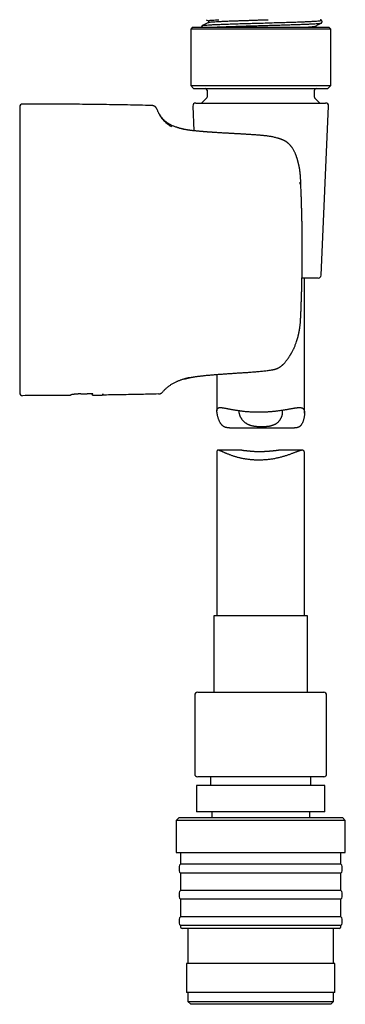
# Model space of a CAD drawing. Header units: millimetres. Extents: x 8 to 734, y 12 to 900.
# Tile 19 of 21: x 600 to 655, y 524 to 693. Entities that reach past the tile are written whole.
import ezdxf

# ---------------------------------------------------------------- set-up
doc = ezdxf.new("R2010")
doc.units = ezdxf.units.MM

msp = doc.modelspace()

# ---------------------------------------------------------------- linework, layer by layer
at = {"color": 7, "linetype": 'Continuous', "lineweight": 30}
for p, q in [((631.9, 692.5), (630.87, 691.96)), ((631.52, 692.96), (631.88, 692.78)), ((631.88, 692.78), (631.88, 692.49)), ((629.14, 691.67), (628.84, 691.37)), ((628.84, 691.37), (628.84, 681.67)), ((652.84, 691.37), (628.84, 691.37)), ((629.14, 691.67), (652.54, 691.67)), ((650.22, 691.67), (650.22, 691.87)), ((652.84, 691.37), (652.54, 691.67)), ((652.84, 681.67), (652.84, 691.37)), ((628.84, 681.67), (629.34, 681.17)), ((628.84, 681.67), (652.84, 681.67)), ((629.34, 681.17), (652.34, 681.17)), ((631.64, 680.87), (631.64, 679.71)), ((650.04, 679.71), (650.04, 680.87)), ((652.34, 681.17), (652.84, 681.67)), ((629.71, 678.67), (651.97, 678.67)), ((631.55, 679.5), (630.72, 678.67)), ((650.96, 678.67), (650.13, 679.5)), ((622.16, 678.26), (622.16, 678.26)), ((623.05, 677.65), (623.06, 677.64)), ((629.21, 678.15), (629.4, 673.92)), ((651.21, 649.15), (652.47, 678.15)), ((599.54, 670.74), (599.54, 670.73)), ((647.71, 664.93), (647.71, 664.92)), ((599.54, 662.73), (599.54, 662.71)), ((647.96, 653.51), (647.96, 653.51)), ((650.71, 648.67), (647.92, 648.67)), ((648.34, 625.51), (648.34, 648.67)), ((599.54, 644.32), (599.54, 644.3)), ((599.54, 636.29), (599.54, 636.28)), ((643.19, 633.02), (643.19, 633.02)), ((633.34, 632.15), (633.34, 625.89)), ((609.99, 628.81), (611.09, 628.83)), ((612.14, 628.54), (611.92, 628.81)), ((613.69, 628.54), (612.14, 628.54)), ((613.78, 628.82), (613.69, 628.54)), ((635.48, 622.99), (646.64, 622.99)), ((633.34, 618.91), (633.34, 590.79)), ((637.59, 619.15), (633.53, 619.15)), ((647.97, 619.15), (643.91, 619.15)), ((648.34, 590.79), (648.34, 618.66)), ((632.79, 590.79), (632.79, 577.67)), ((640.48, 590.79), (632.79, 590.79)), ((648.89, 590.79), (640.48, 590.79)), ((648.89, 577.67), (648.89, 590.79)), ((630.04, 577.67), (640.36, 577.67)), ((640.36, 577.67), (651.64, 577.67)), ((629.54, 577.17), (629.54, 563.67)), ((652.14, 563.67), (652.14, 577.17)), ((651.64, 563.17), (630.04, 563.17)), ((632.23, 563.17), (632.23, 561.67)), ((649.45, 561.67), (649.45, 563.17)), ((629.84, 561.67), (629.84, 557.17)), ((651.84, 561.67), (629.84, 561.67)), ((651.84, 557.17), (651.84, 561.67)), ((651.84, 557.17), (629.84, 557.17)), ((632.44, 557.17), (632.44, 556.17)), ((649.24, 556.17), (649.24, 557.17)), ((626.84, 556.17), (626.34, 555.67)), ((626.34, 555.67), (626.34, 550.17)), ((655.34, 555.67), (626.34, 555.67)), ((626.84, 556.17), (654.84, 556.17)), ((655.34, 555.67), (654.84, 556.17)), ((655.34, 550.17), (655.34, 555.67)), ((626.34, 550.17), (655.34, 550.17)), ((627.09, 550.17), (627.09, 548.17)), ((654.59, 548.17), (654.59, 550.17)), ((626.89, 547.77), (626.89, 547.07)), ((636.58, 548.17), (627.09, 548.17)), ((654.59, 548.17), (636.58, 548.17)), ((654.79, 547.07), (654.79, 547.77)), ((627.09, 546.67), (627.09, 543.67)), ((636.58, 546.67), (627.09, 546.67)), ((654.59, 546.67), (636.58, 546.67)), ((654.59, 543.67), (654.59, 546.67)), ((636.58, 543.67), (627.09, 543.67)), ((654.59, 543.67), (636.58, 543.67)), ((626.89, 543.27), (626.89, 542.57)), ((627.09, 542.17), (627.09, 539.17)), ((636.58, 542.17), (627.09, 542.17)), ((654.59, 542.17), (636.58, 542.17)), ((654.59, 539.17), (654.59, 542.17)), ((654.79, 542.57), (654.79, 543.27)), ((626.89, 538.77), (626.89, 538.07)), ((636.58, 539.17), (627.09, 539.17)), ((654.59, 539.17), (636.58, 539.17)), ((654.79, 538.07), (654.79, 538.77)), ((627.09, 537.67), (627.09, 537.47)), ((636.58, 537.67), (627.09, 537.67)), ((636.67, 537.17), (627.39, 537.17)), ((628.34, 537.17), (628.34, 531.17)), ((654.59, 537.67), (636.58, 537.67)), ((654.29, 537.17), (636.67, 537.17)), ((653.34, 531.17), (653.34, 537.17)), ((654.59, 537.47), (654.59, 537.67)), ((628.14, 531.17), (628.14, 526.17)), ((652.46, 531.17), (628.14, 531.17)), ((653.54, 531.17), (652.46, 531.17)), ((653.54, 526.17), (653.54, 531.17)), ((628.3, 526.17), (628.14, 526.17)), ((653.54, 526.17), (628.3, 526.17)), ((628.34, 526.17), (628.34, 524.67)), ((653.34, 524.67), (653.34, 526.17)), ((628.34, 524.67), (628.84, 524.17)), ((628.34, 524.67), (642.83, 524.67)), ((642.75, 524.17), (628.84, 524.17)), ((652.84, 524.17), (642.75, 524.17)), ((642.83, 524.67), (653.34, 524.67)), ((652.84, 524.17), (653.34, 524.67))]:
    msp.add_line(p, q, dxfattribs=at)
at = {"color": 7, "linetype": 'Continuous', "lineweight": 30, "flags": 128}
msp.add_lwpolyline([(627.75, 631.36), (627.81, 631.38), (627.82, 631.38)], dxfattribs=at)
at = {"color": 7, "linetype": 'Continuous', "lineweight": 30}
for centre, radius, start, end in [((631.34, 680.87), 0.3, 0, 90), ((650.34, 680.87), 0.3, 90, 180), ((629.71, 678.17), 0.5, 90, 182.4813), ((631.34, 679.71), 0.3, 315, 0), ((650.34, 679.71), 0.3, 180, 225), ((651.97, 678.17), 0.5, 357.5187, 90), ((600.04, 678.01), 0.5, 89.9713, 180), ((650.71, 649.17), 0.5, 270, 357.5187), ((642.95, 633.99), 1, 281.1025, 283.5608), ((600.04, 629.01), 0.5, 180, 270.0287), ((630.04, 577.17), 0.5, 90, 180), ((651.64, 577.17), 0.5, 0, 90), ((630.04, 563.67), 0.5, 180, 270), ((651.64, 563.67), 0.5, 270, 0), ((627.39, 547.77), 0.5, 126.8699, 180), ((627.39, 547.07), 0.5, 180, 233.1301), ((654.29, 547.77), 0.5, 0, 53.1301), ((654.29, 547.07), 0.5, 306.8699, 0), ((627.39, 543.27), 0.5, 126.8699, 180), ((654.29, 543.27), 0.5, 0, 53.1301), ((627.39, 542.57), 0.5, 180, 233.1301), ((654.29, 542.57), 0.5, 306.8699, 0), ((627.39, 538.77), 0.5, 126.8699, 180), ((654.29, 538.77), 0.5, 0, 53.1301), ((627.39, 538.07), 0.5, 180, 233.1301), ((627.39, 537.47), 0.3, 180, 270), ((654.29, 537.47), 0.3, 270, 0), ((654.29, 538.07), 0.5, 306.8699, 0)]:
    msp.add_arc(centre, radius, start, end, dxfattribs=at)
for points, knots in [([(630.88, 691.96), (630.88, 691.96), (630.88, 691.98), (631.05, 692), (631.37, 692.04), (631.85, 692.07), (632.46, 692.11), (633.2, 692.14), (634.07, 692.18), (635.05, 692.22), (636.12, 692.25), (637.26, 692.29), (638.46, 692.32), (639.7, 692.36), (640.95, 692.39), (642.21, 692.43), (643.46, 692.47), (644.67, 692.5), (645.82, 692.54), (646.9, 692.57), (647.89, 692.61), (648.77, 692.64), (649.53, 692.68), (650.17, 692.72), (650.67, 692.75), (651.03, 692.79), (651.22, 692.82), (651.28, 692.85), (651.23, 692.86), (651.22, 692.87)], [0, 0, 0, 0, 0.007466, 0.046862, 0.086294, 0.125719, 0.165098, 0.204428, 0.24376, 0.283143, 0.32257, 0.362, 0.401393, 0.440733, 0.48006, 0.519431, 0.558851, 0.598285, 0.63769, 0.67704, 0.716363, 0.755721, 0.795133, 0.834569, 0.873983, 0.913342, 0.952651, 0.991973, 1, 1, 1, 1]), ([(631.9, 692.5), (631.92, 692.51), (631.96, 692.53), (632.17, 692.56), (632.51, 692.59), (632.97, 692.63), (633.55, 692.66), (634.23, 692.69), (635.01, 692.73), (635.82, 692.76), (636.6, 692.79), (637.35, 692.81), (638.14, 692.84), (638.89, 692.86), (639.61, 692.89), (640.28, 692.91), (640.94, 692.93), (641.55, 692.95), (641.94, 692.96), (642.13, 692.96)], [0, 0, 0, 0, 0.055371, 0.12667, 0.198365, 0.270455, 0.342941, 0.415824, 0.489102, 0.562776, 0.618306, 0.674059, 0.730034, 0.786233, 0.831358, 0.876625, 0.922036, 0.962533, 1, 1, 1, 1]), ([(631.93, 692.78), (631.93, 692.8), (631.93, 692.84), (632.5, 692.9), (633.27, 692.94), (633.65, 692.97)], [0, 0, 0, 0, 0.248004, 0.624002, 1, 1, 1, 1]), ([(632.36, 691.67), (632.4, 691.67), (632.61, 691.68), (633.09, 691.7), (633.79, 691.73), (634.57, 691.76), (635.43, 691.79), (636.35, 691.83), (637.33, 691.86), (638.34, 691.89), (639.39, 691.92), (640.45, 691.95), (641.52, 691.98), (642.59, 692.01), (643.63, 692.04), (644.65, 692.07), (645.62, 692.1), (646.55, 692.13), (647.42, 692.16), (648.22, 692.19), (648.94, 692.22), (649.58, 692.25), (650.13, 692.28), (650.57, 692.31), (650.9, 692.34), (651.12, 692.37), (651.22, 692.39), (651.22, 692.4), (651.22, 692.4)], [0, 0, 0, 0, 0.0085101, 0.0498126, 0.0910661, 0.1322494, 0.1733759, 0.2145055, 0.2556946, 0.2969533, 0.3382582, 0.3795684, 0.420841, 0.462047, 0.503187, 0.5443065, 0.5854723, 0.6267088, 0.668002, 0.7093148, 0.7506036, 0.7918335, 0.8329939, 0.8741149, 0.9152647, 0.9564824, 0.9977638, 1, 1, 1, 1]), ([(650.2, 691.86), (650.37, 691.95), (650.72, 692.13), (651.07, 692.31), (651.24, 692.4)], [0, 0, 0, 0, 0.499964, 1, 1, 1, 1]), ([(651.24, 692.86), (651.19, 692.89), (651.12, 692.92), (651.06, 692.96), (651.04, 692.97)], [0, 0, 0, 0, 0.758634, 1, 1, 1, 1]), ([(651.22, 692.4), (651.23, 692.4), (651.24, 692.41), (651.26, 692.42), (651.27, 692.43), (651.29, 692.45), (651.3, 692.46), (651.31, 692.47), (651.32, 692.49), (651.33, 692.51), (651.34, 692.53), (651.35, 692.55), (651.36, 692.58), (651.37, 692.62), (651.37, 692.65), (651.36, 692.67), (651.36, 692.69), (651.35, 692.71), (651.35, 692.73), (651.34, 692.74), (651.33, 692.76), (651.32, 692.77), (651.32, 692.78), (651.31, 692.79), (651.3, 692.8), (651.29, 692.81), (651.28, 692.83), (651.26, 692.84), (651.24, 692.86), (651.23, 692.86), (651.22, 692.87)], [0, 0, 0, 0, 0.038878, 0.102473, 0.155603, 0.198228, 0.230336, 0.251975, 0.282891, 0.326695, 0.353463, 0.38663, 0.429187, 0.47598, 0.513502, 0.548415, 0.5766, 0.598494, 0.617737, 0.645551, 0.668042, 0.68538, 0.701716, 0.725456, 0.756647, 0.795293, 0.841374, 0.894861, 0.955712, 1, 1, 1, 1]), ([(630.87, 691.96), (630.86, 691.96), (630.85, 691.95), (630.83, 691.94), (630.81, 691.92), (630.8, 691.91), (630.79, 691.91), (630.79, 691.9), (630.78, 691.9), (630.78, 691.89), (630.78, 691.89), (630.78, 691.89), (630.77, 691.88), (630.77, 691.87), (630.76, 691.86), (630.75, 691.85), (630.74, 691.83), (630.74, 691.82), (630.73, 691.8), (630.72, 691.78), (630.72, 691.76), (630.72, 691.74), (630.72, 691.73), (630.72, 691.71), (630.72, 691.69), (630.73, 691.67), (630.73, 691.67)], [0, 0, 0, 0, 0.12433, 0.22921, 0.314513, 0.38014, 0.426018, 0.452111, 0.465327, 0.47593, 0.486252, 0.496291, 0.506049, 0.515524, 0.575365, 0.620455, 0.650761, 0.67288, 0.717773, 0.781798, 0.820978, 0.836692, 0.866445, 0.910373, 0.961795, 1, 1, 1, 1]), ([(647.93, 691.67), (648.32, 691.69), (649.18, 691.73), (649.96, 691.79), (650.11, 691.84), (650.18, 691.86)], [0, 0, 0, 0, 0.3152938, 0.6759216, 1, 1, 1, 1]), ([(599.54, 678.01), (599.54, 678.01), (599.54, 678.01), (599.54, 677.99), (599.54, 677.96), (599.54, 677.91), (599.54, 677.85), (599.54, 677.78), (599.54, 677.7), (599.54, 677.6), (599.54, 677.5), (599.54, 677.41), (599.54, 677.32), (599.54, 677.23), (599.54, 677.12), (599.54, 677.02), (599.54, 676.91), (599.54, 676.77), (599.54, 676.61), (599.54, 676.43), (599.54, 676.24), (599.54, 676.1), (599.54, 676.03)], [0, 0, 0, 0, 0.0552878, 0.1106913, 0.1662458, 0.2219862, 0.277947, 0.3331562, 0.3886429, 0.4444386, 0.5005742, 0.5399706, 0.5794291, 0.6189598, 0.6585727, 0.698278, 0.7380855, 0.7780052, 0.8330955, 0.8884415, 0.9440682, 1, 1, 1, 1]), ([(622.15, 678.26), (620.78, 678.29), (618.03, 678.35), (613.9, 678.41), (610.07, 678.46), (606.53, 678.49), (603.28, 678.51), (601.12, 678.51), (600.04, 678.51)], [0, 0, 0, 0, 0.1866766, 0.3733505, 0.5600199, 0.7066846, 0.8533449, 1, 1, 1, 1]), ([(623.06, 677.64), (623.06, 677.64), (623.05, 677.65), (623.04, 677.67), (623.03, 677.7), (623.02, 677.72), (623, 677.75), (622.99, 677.78), (622.96, 677.82), (622.93, 677.86), (622.9, 677.9), (622.87, 677.94), (622.83, 677.98), (622.8, 678.01), (622.78, 678.03), (622.76, 678.04), (622.74, 678.06), (622.72, 678.07), (622.69, 678.1), (622.65, 678.12), (622.61, 678.14), (622.58, 678.16), (622.55, 678.17), (622.52, 678.18), (622.5, 678.19), (622.48, 678.2), (622.47, 678.2), (622.45, 678.21), (622.43, 678.21), (622.39, 678.22), (622.35, 678.23), (622.3, 678.24), (622.25, 678.25), (622.21, 678.25), (622.18, 678.26), (622.17, 678.26), (622.16, 678.26), (622.16, 678.26)], [0, 0, 0, 0, 0.007127, 0.025382, 0.045237, 0.063778, 0.080859, 0.114785, 0.154539, 0.198337, 0.242766, 0.284854, 0.322447, 0.354297, 0.378852, 0.389472, 0.403131, 0.426904, 0.45735, 0.489536, 0.532998, 0.570935, 0.601315, 0.633405, 0.667139, 0.695116, 0.714703, 0.738256, 0.769918, 0.810306, 0.853507, 0.897211, 0.936639, 0.960938, 0.981714, 0.998434, 1, 1, 1, 1]), ([(626.32, 674.56), (626.32, 674.56), (626.23, 674.59), (626.08, 674.65), (625.85, 674.73), (625.63, 674.83), (625.42, 674.93), (625.22, 675.04), (625.02, 675.16), (624.83, 675.29), (624.64, 675.43), (624.47, 675.57), (624.3, 675.72), (624.15, 675.88), (624.01, 676.04), (623.86, 676.22), (623.72, 676.41), (623.59, 676.61), (623.46, 676.83), (623.34, 677.04), (623.24, 677.25), (623.14, 677.44), (623.08, 677.58), (623.05, 677.65)], [0, 0, 0, 0, 0.004219, 0.056351, 0.107773, 0.158618, 0.20904, 0.259214, 0.308438, 0.357815, 0.407565, 0.457927, 0.503616, 0.550178, 0.597804, 0.646688, 0.697025, 0.749009, 0.802834, 0.858688, 0.904295, 0.95137, 1, 1, 1, 1]), ([(623.34, 676.96), (623.37, 676.89), (623.46, 676.71), (623.68, 676.32), (623.97, 675.96), (624.11, 675.78)], [0, 0, 0, 0, 0.207116, 0.610316, 1, 1, 1, 1]), ([(599.54, 676.03), (599.54, 675.95), (599.54, 675.79), (599.54, 675.53), (599.54, 675.26), (599.54, 674.99), (599.54, 674.7), (599.54, 674.4), (599.54, 674.09), (599.54, 673.79), (599.54, 673.51), (599.54, 673.24), (599.54, 672.98), (599.54, 672.71), (599.54, 672.43), (599.54, 672.13), (599.54, 671.81), (599.54, 671.46), (599.54, 671.1), (599.54, 670.86), (599.54, 670.74)], [0, 0, 0, 0, 0.0632879, 0.1262854, 0.1890269, 0.2515474, 0.3138822, 0.3760669, 0.4381375, 0.50013, 0.5477884, 0.5951892, 0.6423494, 0.6892864, 0.7360178, 0.7825614, 0.8371995, 0.8916318, 0.9458884, 1, 1, 1, 1]), ([(624.11, 675.78), (624.17, 675.72), (624.29, 675.59), (624.49, 675.39), (624.76, 675.17), (625.08, 674.92), (625.41, 674.75), (625.54, 674.68)], [0, 0, 0, 0, 0.187041, 0.363095, 0.528794, 0.796632, 1, 1, 1, 1]), ([(627.68, 674.17), (627.62, 674.19), (627.5, 674.21), (627.34, 674.25), (627.19, 674.29), (627.06, 674.32), (626.95, 674.35), (626.88, 674.37), (626.84, 674.39), (626.82, 674.39), (626.8, 674.4), (626.79, 674.4), (626.77, 674.41), (626.75, 674.41), (626.74, 674.42), (626.68, 674.44), (626.6, 674.46), (626.49, 674.5), (626.42, 674.53), (626.36, 674.55), (626.33, 674.56), (626.33, 674.56), (626.32, 674.56)], [0, 0, 0, 0, 0.068011, 0.134469, 0.199522, 0.263295, 0.31844, 0.372738, 0.383309, 0.39385, 0.404361, 0.414843, 0.425295, 0.435719, 0.446115, 0.456482, 0.548808, 0.640183, 0.730808, 0.820868, 0.910541, 1, 1, 1, 1]), ([(627.71, 674.17), (627.67, 674.18), (627.6, 674.19), (627.49, 674.22), (627.4, 674.24), (627.35, 674.25), (627.33, 674.25)], [0, 0, 0, 0, 0.2735573, 0.569458, 0.8480265, 1, 1, 1, 1]), ([(643.55, 672.72), (643.49, 672.73), (643.34, 672.77), (643.08, 672.83), (642.77, 672.89), (642.47, 672.94), (642.18, 672.99), (641.89, 673.03), (641.6, 673.06), (641.31, 673.09), (641.02, 673.12), (640.73, 673.15), (640.44, 673.17), (640.14, 673.2), (639.83, 673.22), (639.5, 673.24), (639.18, 673.26), (638.87, 673.28), (638.57, 673.3), (638.29, 673.32), (638.02, 673.34), (637.76, 673.35), (637.51, 673.37), (637.25, 673.38), (637, 673.39), (636.76, 673.41), (636.53, 673.42), (636.32, 673.43), (636.13, 673.44), (635.95, 673.45), (635.78, 673.46), (635.56, 673.48), (635.3, 673.49), (634.99, 673.51), (634.67, 673.53), (634.36, 673.54), (634.06, 673.56), (633.77, 673.58), (633.49, 673.6), (633.21, 673.61), (632.95, 673.63), (632.76, 673.64), (632.63, 673.65), (632.57, 673.65), (632.52, 673.66), (632.48, 673.66), (632.45, 673.66), (632.41, 673.66), (632.38, 673.67), (632.34, 673.67), (632.29, 673.67), (632.23, 673.68), (632.17, 673.68), (632.1, 673.69), (632.03, 673.69), (631.93, 673.7), (631.83, 673.71), (631.72, 673.71), (631.6, 673.72), (631.47, 673.73), (631.33, 673.74), (631.18, 673.75), (631.03, 673.77), (630.88, 673.78), (630.72, 673.79), (630.56, 673.81), (630.39, 673.82), (630.21, 673.84), (630.02, 673.86), (629.82, 673.88), (629.61, 673.9), (629.41, 673.92), (629.2, 673.94), (628.98, 673.97), (628.79, 673.99), (628.61, 674.02), (628.44, 674.04), (628.28, 674.07), (628.12, 674.09), (627.96, 674.12), (627.82, 674.15), (627.74, 674.16), (627.71, 674.17)], [0, 0, 0, 0, 0.009709, 0.027937, 0.045596, 0.062726, 0.079363, 0.095538, 0.111277, 0.128114, 0.144481, 0.160401, 0.175893, 0.190974, 0.209581, 0.227539, 0.244858, 0.261544, 0.277604, 0.292773, 0.307349, 0.321335, 0.334737, 0.349308, 0.363126, 0.376191, 0.388506, 0.400072, 0.410703, 0.420614, 0.429858, 0.43909, 0.45603, 0.473553, 0.491658, 0.510345, 0.526658, 0.54339, 0.560472, 0.577021, 0.592772, 0.607725, 0.611956, 0.615681, 0.61879, 0.621286, 0.623167, 0.625145, 0.6274, 0.629958, 0.633035, 0.636459, 0.64023, 0.644531, 0.649493, 0.655316, 0.661845, 0.669081, 0.677023, 0.68567, 0.695023, 0.705081, 0.71492, 0.725351, 0.736372, 0.747985, 0.760189, 0.772983, 0.787612, 0.802942, 0.818972, 0.835702, 0.85313, 0.871257, 0.89008, 0.905358, 0.921066, 0.937204, 0.953772, 0.970771, 0.988201, 1, 1, 1, 1]), ([(644.96, 672.2), (644.92, 672.21), (644.84, 672.25), (644.73, 672.3), (644.64, 672.34), (644.56, 672.38), (644.49, 672.4), (644.44, 672.42), (644.4, 672.44), (644.35, 672.46), (644.3, 672.48), (644.23, 672.51), (644.15, 672.53), (644.06, 672.56), (643.96, 672.6), (643.85, 672.63), (643.72, 672.67), (643.63, 672.69), (643.59, 672.7)], [0, 0, 0, 0, 0.092916, 0.176031, 0.249362, 0.312936, 0.356062, 0.393201, 0.424368, 0.454251, 0.495392, 0.544254, 0.600827, 0.665119, 0.737143, 0.816925, 0.904511, 1, 1, 1, 1]), ([(647.71, 664.92), (647.71, 664.94), (647.71, 664.97), (647.7, 665.03), (647.7, 665.1), (647.7, 665.14), (647.7, 665.18), (647.7, 665.2), (647.7, 665.22), (647.7, 665.24), (647.7, 665.25), (647.7, 665.27), (647.7, 665.3), (647.7, 665.34), (647.7, 665.39), (647.7, 665.46), (647.69, 665.56), (647.69, 665.68), (647.68, 665.82), (647.68, 665.93), (647.67, 666.01), (647.66, 666.09), (647.66, 666.16), (647.65, 666.25), (647.65, 666.32), (647.64, 666.38), (647.63, 666.44), (647.63, 666.5), (647.62, 666.56), (647.62, 666.62), (647.61, 666.66), (647.61, 666.69), (647.6, 666.72), (647.6, 666.75), (647.6, 666.79), (647.59, 666.84), (647.58, 666.9), (647.57, 666.97), (647.57, 667.03), (647.56, 667.1), (647.55, 667.16), (647.54, 667.23), (647.53, 667.29), (647.52, 667.35), (647.51, 667.4), (647.5, 667.46), (647.49, 667.54), (647.47, 667.63), (647.45, 667.73), (647.43, 667.82), (647.42, 667.9), (647.4, 667.98), (647.38, 668.05), (647.37, 668.12), (647.35, 668.19), (647.34, 668.24), (647.33, 668.29), (647.32, 668.34), (647.3, 668.39), (647.29, 668.46), (647.27, 668.54), (647.24, 668.63), (647.22, 668.73), (647.19, 668.83), (647.16, 668.92), (647.14, 668.99), (647.12, 669.06), (647.1, 669.13), (647.07, 669.23), (647.02, 669.36), (646.98, 669.5), (646.92, 669.64), (646.87, 669.78), (646.82, 669.92), (646.76, 670.06), (646.68, 670.23), (646.59, 670.43), (646.47, 670.65), (646.34, 670.85), (646.24, 671.01), (646.16, 671.11), (646.12, 671.17), (646.08, 671.22), (646.05, 671.26), (646.02, 671.3), (645.99, 671.33), (645.96, 671.37), (645.92, 671.41), (645.87, 671.47), (645.81, 671.54), (645.73, 671.62), (645.65, 671.69), (645.58, 671.76), (645.52, 671.81), (645.47, 671.85), (645.41, 671.9), (645.35, 671.94), (645.29, 671.99), (645.22, 672.04), (645.16, 672.08), (645.11, 672.11), (645.08, 672.13), (645.06, 672.14), (645.03, 672.16), (645, 672.18), (644.98, 672.19), (644.97, 672.19)], [0, 0, 0, 0, 0.004575, 0.013916, 0.021672, 0.027826, 0.031799, 0.034589, 0.036306, 0.038109, 0.040292, 0.042858, 0.045807, 0.049141, 0.057265, 0.065562, 0.073613, 0.093941, 0.112666, 0.123156, 0.133172, 0.142739, 0.152298, 0.162119, 0.172767, 0.179384, 0.186469, 0.194023, 0.201852, 0.208558, 0.213861, 0.217577, 0.22053, 0.224418, 0.229386, 0.235435, 0.243217, 0.251202, 0.259303, 0.26752, 0.27585, 0.284294, 0.292165, 0.298667, 0.304967, 0.31082, 0.321491, 0.334803, 0.347058, 0.358229, 0.368324, 0.37735, 0.387285, 0.396198, 0.404184, 0.411252, 0.417448, 0.423057, 0.429654, 0.437662, 0.447625, 0.459527, 0.473349, 0.486407, 0.497741, 0.50737, 0.515311, 0.521652, 0.536751, 0.553667, 0.572396, 0.592943, 0.610369, 0.628902, 0.647574, 0.665912, 0.697852, 0.728783, 0.758707, 0.787597, 0.797708, 0.806696, 0.814561, 0.821304, 0.826928, 0.831792, 0.837562, 0.84538, 0.855049, 0.865036, 0.880674, 0.896217, 0.90728, 0.916901, 0.925105, 0.933407, 0.943209, 0.95341, 0.963496, 0.973053, 0.981277, 0.984022, 0.987098, 0.991263, 0.996531, 1, 1, 1, 1]), ([(599.54, 670.73), (599.54, 670.6), (599.54, 670.35), (599.54, 669.95), (599.54, 669.55), (599.54, 669.13), (599.54, 668.71), (599.54, 668.28), (599.54, 667.85), (599.54, 667.42), (599.54, 667.12), (599.54, 666.97)], [0, 0, 0, 0, 0.111429, 0.223164, 0.335289, 0.447884, 0.56072, 0.671057, 0.780999, 0.890621, 1, 1, 1, 1]), ([(599.54, 666.97), (599.54, 666.83), (599.54, 666.53), (599.54, 666.08), (599.54, 665.62), (599.54, 665.15), (599.54, 664.68), (599.54, 664.2), (599.54, 663.72), (599.54, 663.23), (599.54, 662.89), (599.54, 662.73)], [0, 0, 0, 0, 0.109228, 0.219003, 0.329392, 0.440461, 0.552278, 0.662887, 0.774338, 0.88669, 1, 1, 1, 1]), ([(647.53, 665.14), (647.53, 665.13), (647.53, 665.1), (647.54, 665.06), (647.54, 665.02), (647.55, 664.98), (647.55, 664.95), (647.55, 664.92), (647.55, 664.9), (647.56, 664.87), (647.56, 664.83), (647.56, 664.8), (647.56, 664.79)], [0, 0, 0, 0, 0.127564, 0.245928, 0.355095, 0.455073, 0.545871, 0.6275, 0.699975, 0.763321, 0.885106, 1, 1, 1, 1]), ([(647.96, 653.51), (647.96, 653.65), (647.96, 653.92), (647.96, 654.32), (647.96, 654.7), (647.96, 655.07), (647.95, 655.42), (647.95, 655.75), (647.95, 656.06), (647.95, 656.35), (647.94, 656.63), (647.94, 656.89), (647.94, 657.13), (647.93, 657.36), (647.93, 657.58), (647.93, 657.79), (647.92, 657.98), (647.92, 658.14), (647.92, 658.29), (647.92, 658.41), (647.91, 658.53), (647.91, 658.65), (647.91, 658.8), (647.9, 658.97), (647.9, 659.18), (647.89, 659.4), (647.89, 659.64), (647.88, 659.89), (647.88, 660.15), (647.87, 660.42), (647.86, 660.71), (647.85, 661), (647.84, 661.31), (647.83, 661.64), (647.82, 661.97), (647.81, 662.32), (647.8, 662.69), (647.78, 663.07), (647.77, 663.46), (647.75, 663.86), (647.74, 664.28), (647.72, 664.63), (647.71, 664.85), (647.71, 664.93)], [0, 0, 0, 0, 0.036299, 0.071221, 0.104768, 0.13694, 0.167736, 0.197157, 0.223638, 0.248896, 0.272932, 0.295746, 0.317337, 0.337707, 0.356855, 0.374781, 0.391485, 0.406968, 0.418275, 0.428829, 0.438884, 0.449566, 0.461005, 0.477647, 0.495669, 0.515071, 0.535854, 0.558016, 0.581558, 0.605019, 0.629708, 0.655623, 0.682765, 0.711135, 0.740732, 0.771557, 0.803609, 0.836889, 0.871397, 0.906484, 0.942756, 0.980214, 1, 1, 1, 1]), ([(599.54, 662.71), (599.54, 662.53), (599.54, 662.16), (599.54, 661.62), (599.54, 661.06), (599.54, 660.49), (599.54, 659.98), (599.54, 659.54), (599.54, 659.15), (599.54, 658.77), (599.54, 658.38), (599.54, 658), (599.54, 657.53), (599.54, 656.97), (599.54, 656.3), (599.54, 655.62), (599.54, 654.93), (599.54, 654.22), (599.54, 653.75), (599.54, 653.51)], [0, 0, 0, 0, 0.060504, 0.121566, 0.183218, 0.245489, 0.308409, 0.349972, 0.391833, 0.434, 0.476479, 0.517526, 0.556851, 0.627902, 0.700041, 0.773294, 0.847688, 0.923249, 1, 1, 1, 1]), ([(599.54, 653.51), (599.54, 653.31), (599.54, 652.9), (599.54, 652.3), (599.54, 651.7), (599.54, 651.12), (599.54, 650.6), (599.54, 650.16), (599.54, 649.79), (599.54, 649.42), (599.54, 649.06), (599.54, 648.68), (599.54, 648.23), (599.54, 647.7), (599.54, 647.12), (599.54, 646.54), (599.54, 645.97), (599.54, 645.42), (599.54, 644.86), (599.54, 644.5), (599.54, 644.32)], [0, 0, 0, 0, 0.065789, 0.130679, 0.194686, 0.257825, 0.320112, 0.360442, 0.400418, 0.440046, 0.479331, 0.520055, 0.562539, 0.626971, 0.69071, 0.753783, 0.816219, 0.878047, 0.939297, 1, 1, 1, 1]), ([(647.69, 641.74), (647.7, 641.86), (647.71, 642.11), (647.72, 642.49), (647.74, 642.88), (647.76, 643.25), (647.77, 643.61), (647.78, 643.95), (647.79, 644.26), (647.8, 644.56), (647.81, 644.83), (647.82, 645.1), (647.83, 645.35), (647.84, 645.59), (647.85, 645.81), (647.85, 646.02), (647.86, 646.21), (647.86, 646.38), (647.87, 646.53), (647.87, 646.65), (647.87, 646.77), (647.88, 646.9), (647.88, 647.05), (647.88, 647.23), (647.89, 647.43), (647.89, 647.66), (647.9, 647.9), (647.91, 648.16), (647.91, 648.43), (647.92, 648.71), (647.92, 648.99), (647.93, 649.29), (647.93, 649.61), (647.94, 649.94), (647.94, 650.28), (647.95, 650.64), (647.95, 651.02), (647.95, 651.4), (647.96, 651.8), (647.96, 652.21), (647.96, 652.63), (647.96, 653.07), (647.96, 653.36), (647.96, 653.51)], [0, 0, 0, 0, 0.029501, 0.063997, 0.097134, 0.128912, 0.159331, 0.188392, 0.214548, 0.239497, 0.263239, 0.285773, 0.307101, 0.327221, 0.346135, 0.363841, 0.380341, 0.395634, 0.406803, 0.417228, 0.42716, 0.43771, 0.449008, 0.465446, 0.483246, 0.50241, 0.522936, 0.544826, 0.568079, 0.591252, 0.615637, 0.641234, 0.668043, 0.696063, 0.725297, 0.755742, 0.7874, 0.820271, 0.854354, 0.88901, 0.924836, 0.961833, 1, 1, 1, 1]), ([(599.54, 644.3), (599.54, 644.13), (599.54, 643.79), (599.54, 643.3), (599.54, 642.81), (599.54, 642.32), (599.54, 641.85), (599.54, 641.38), (599.54, 640.92), (599.54, 640.47), (599.54, 640.05), (599.54, 639.64), (599.54, 639.27), (599.54, 638.9), (599.54, 638.54), (599.54, 638.18), (599.54, 637.81), (599.54, 637.43), (599.54, 637.04), (599.54, 636.66), (599.54, 636.41), (599.54, 636.29)], [0, 0, 0, 0, 0.056828, 0.11339, 0.169717, 0.225842, 0.281798, 0.336621, 0.391344, 0.445998, 0.500616, 0.548279, 0.59566, 0.64278, 0.689661, 0.736327, 0.7828, 0.837356, 0.891715, 0.945917, 1, 1, 1, 1]), ([(644.84, 634.03), (644.88, 634.08), (644.96, 634.17), (645.09, 634.32), (645.22, 634.47), (645.33, 634.62), (645.44, 634.77), (645.54, 634.91), (645.64, 635.05), (645.73, 635.19), (645.82, 635.32), (645.89, 635.43), (645.94, 635.52), (645.99, 635.59), (646.02, 635.65), (646.05, 635.7), (646.07, 635.74), (646.09, 635.77), (646.1, 635.78), (646.11, 635.81), (646.13, 635.84), (646.15, 635.88), (646.21, 635.98), (646.29, 636.14), (646.4, 636.35), (646.51, 636.57), (646.62, 636.81), (646.72, 637.07), (646.83, 637.33), (646.94, 637.62), (647.05, 637.95), (647.16, 638.31), (647.23, 638.58), (647.28, 638.77), (647.3, 638.87), (647.33, 638.97), (647.34, 639.06), (647.36, 639.13), (647.37, 639.17), (647.38, 639.21), (647.38, 639.23), (647.39, 639.26), (647.39, 639.28), (647.4, 639.31), (647.41, 639.36), (647.42, 639.42), (647.43, 639.48), (647.45, 639.55), (647.46, 639.63), (647.47, 639.71), (647.49, 639.81), (647.51, 639.91), (647.52, 640.02), (647.54, 640.15), (647.56, 640.3), (647.59, 640.47), (647.61, 640.66), (647.63, 640.86), (647.65, 641.07), (647.66, 641.3), (647.68, 641.52), (647.69, 641.67), (647.69, 641.74)], [0, 0, 0, 0, 0.020961, 0.046694, 0.071061, 0.094064, 0.115704, 0.135983, 0.158137, 0.178403, 0.196784, 0.21328, 0.225121, 0.235525, 0.244274, 0.251371, 0.256816, 0.259487, 0.261521, 0.264433, 0.268841, 0.274743, 0.281514, 0.310294, 0.338411, 0.367786, 0.398693, 0.432419, 0.466414, 0.50055, 0.544181, 0.588467, 0.633763, 0.645893, 0.658094, 0.670296, 0.681117, 0.690031, 0.694835, 0.698824, 0.701997, 0.704355, 0.706483, 0.709599, 0.715919, 0.723551, 0.731634, 0.740168, 0.749152, 0.758587, 0.770285, 0.782611, 0.796, 0.810739, 0.829122, 0.849242, 0.871093, 0.894672, 0.919964, 0.946942, 0.975576, 1, 1, 1, 1]), ([(599.54, 636.28), (599.54, 636.15), (599.54, 635.91), (599.54, 635.55), (599.54, 635.19), (599.54, 634.85), (599.54, 634.51), (599.54, 634.18), (599.54, 633.87), (599.54, 633.56), (599.54, 633.29), (599.54, 633.05), (599.54, 632.85), (599.54, 632.65), (599.54, 632.45), (599.54, 632.26), (599.54, 632.08), (599.54, 631.88), (599.54, 631.66), (599.54, 631.43), (599.54, 631.2), (599.54, 630.99), (599.54, 630.78), (599.54, 630.58), (599.54, 630.39), (599.54, 630.22), (599.54, 630.06), (599.54, 629.91), (599.54, 629.77), (599.54, 629.64), (599.54, 629.54), (599.54, 629.45), (599.54, 629.38), (599.54, 629.31), (599.54, 629.25), (599.54, 629.2), (599.54, 629.15), (599.54, 629.11), (599.54, 629.07), (599.54, 629.04), (599.54, 629.02), (599.54, 629.02), (599.54, 629.01)], [0, 0, 0, 0, 0.027527, 0.055128, 0.08282, 0.110619, 0.13854, 0.166096, 0.1938, 0.221666, 0.249708, 0.269543, 0.289393, 0.309261, 0.329152, 0.349071, 0.369023, 0.389012, 0.416567, 0.444213, 0.471962, 0.499825, 0.528386, 0.556771, 0.584992, 0.613062, 0.640996, 0.668311, 0.69552, 0.722635, 0.749671, 0.770034, 0.790318, 0.810528, 0.83067, 0.85075, 0.870774, 0.890749, 0.918144, 0.945474, 0.972753, 1, 1, 1, 1]), ([(642.85, 632.96), (642.89, 632.96), (642.95, 632.98), (643.05, 632.99), (643.11, 633.01), (643.14, 633.01)], [0, 0, 0, 0, 0.336287, 0.67014, 1, 1, 1, 1]), ([(643.19, 633.02), (643.21, 633.03), (643.25, 633.04), (643.3, 633.05), (643.35, 633.07), (643.39, 633.08), (643.43, 633.09), (643.48, 633.11), (643.52, 633.12), (643.56, 633.14), (643.6, 633.15), (643.64, 633.17), (643.67, 633.18), (643.72, 633.2), (643.79, 633.24), (643.88, 633.28), (643.97, 633.33), (644.05, 633.38), (644.1, 633.41), (644.14, 633.43), (644.17, 633.46), (644.21, 633.48), (644.25, 633.51), (644.3, 633.54), (644.34, 633.58), (644.38, 633.61), (644.42, 633.63), (644.45, 633.66), (644.49, 633.7), (644.53, 633.73), (644.56, 633.76), (644.59, 633.78), (644.61, 633.8), (644.63, 633.82), (644.67, 633.86), (644.72, 633.9), (644.78, 633.96), (644.82, 634.01), (644.84, 634.03)], [0, 0, 0, 0, 0.034197, 0.062912, 0.086268, 0.10713, 0.129692, 0.153987, 0.179479, 0.203994, 0.223796, 0.241389, 0.259668, 0.278825, 0.326411, 0.378227, 0.431903, 0.485801, 0.512062, 0.533547, 0.550508, 0.571261, 0.598767, 0.630294, 0.658715, 0.683337, 0.70427, 0.728649, 0.756192, 0.785007, 0.808905, 0.818906, 0.831421, 0.848575, 0.870361, 0.906596, 0.951018, 1, 1, 1, 1]), ([(627.75, 631.36), (627.67, 631.34), (627.51, 631.3), (627.28, 631.23), (627.07, 631.16), (626.86, 631.08), (626.67, 631.01), (626.48, 630.93), (626.28, 630.83), (626.07, 630.73), (625.84, 630.61), (625.62, 630.48), (625.41, 630.34), (625.19, 630.2), (624.99, 630.05), (624.79, 629.89), (624.6, 629.73), (624.41, 629.55), (624.22, 629.36), (624.11, 629.22), (624.05, 629.16)], [0, 0, 0, 0, 0.056865, 0.111098, 0.162962, 0.212721, 0.260639, 0.306972, 0.351977, 0.412146, 0.470905, 0.528843, 0.586289, 0.644583, 0.702747, 0.761003, 0.81959, 0.878766, 0.938806, 1, 1, 1, 1]), ([(628.57, 631.57), (628.53, 631.57), (628.47, 631.55), (628.37, 631.53), (628.27, 631.51), (628.21, 631.49), (628.17, 631.48), (628.15, 631.47), (628.13, 631.47), (628.12, 631.46), (628.1, 631.46), (628.08, 631.46), (628.04, 631.45), (627.98, 631.43), (627.91, 631.41), (627.85, 631.39), (627.8, 631.38), (627.77, 631.37), (627.75, 631.36), (627.75, 631.36), (627.75, 631.36)], [0, 0, 0, 0, 0.060956, 0.126101, 0.196652, 0.266129, 0.281587, 0.296996, 0.312357, 0.32767, 0.342937, 0.358158, 0.373334, 0.465467, 0.556509, 0.646605, 0.735887, 0.824472, 0.912474, 1, 1, 1, 1]), ([(627.82, 631.38), (627.82, 631.38), (627.82, 631.38), (627.83, 631.38), (627.84, 631.39), (627.85, 631.39), (627.86, 631.4), (627.88, 631.4), (627.9, 631.41), (627.92, 631.41), (627.94, 631.42), (627.96, 631.42), (627.98, 631.43), (628, 631.44), (628.02, 631.44), (628.05, 631.45), (628.08, 631.46), (628.11, 631.46), (628.14, 631.47), (628.18, 631.48), (628.23, 631.49), (628.28, 631.51), (628.33, 631.52), (628.4, 631.53), (628.47, 631.55), (628.55, 631.57), (628.64, 631.59), (628.74, 631.61), (628.86, 631.63), (628.94, 631.65), (628.98, 631.66)], [0, 0, 0, 0, 0.009473, 0.048023, 0.084566, 0.118717, 0.150472, 0.183897, 0.214906, 0.243652, 0.270136, 0.294796, 0.320558, 0.347961, 0.373376, 0.400053, 0.427992, 0.457189, 0.487821, 0.520423, 0.555711, 0.593681, 0.634324, 0.678544, 0.725527, 0.775262, 0.827734, 0.88293, 0.940831, 1, 1, 1, 1]), ([(628.98, 631.66), (629.03, 631.67), (629.15, 631.69), (629.34, 631.72), (629.54, 631.75), (629.75, 631.79), (629.97, 631.82), (630.21, 631.85), (630.45, 631.88), (630.71, 631.91), (630.98, 631.94), (631.25, 631.97), (631.54, 632), (631.83, 632.03), (632.14, 632.05), (632.45, 632.08), (632.77, 632.11), (633.1, 632.13), (633.44, 632.16), (633.78, 632.19), (634.13, 632.21), (634.48, 632.24), (634.84, 632.26), (635.21, 632.29), (635.58, 632.31), (635.95, 632.34), (636.33, 632.36), (636.7, 632.39), (637.08, 632.41), (637.34, 632.43), (637.46, 632.44)], [0, 0, 0, 0, 0.0354564, 0.0709456, 0.1064611, 0.1419958, 0.1775421, 0.2130924, 0.2486391, 0.2841782, 0.3197169, 0.3552649, 0.3908322, 0.4264288, 0.4620648, 0.4977509, 0.5334952, 0.5692946, 0.6051424, 0.6410311, 0.6769526, 0.7128985, 0.7488606, 0.7848306, 0.8208006, 0.8567635, 0.8927126, 0.9286424, 0.9645484, 1, 1, 1, 1]), ([(637.46, 632.44), (637.59, 632.45), (637.85, 632.46), (638.24, 632.49), (638.63, 632.51), (639.02, 632.54), (639.41, 632.57), (639.8, 632.6), (640.19, 632.63), (640.59, 632.67), (640.97, 632.7), (641.36, 632.75), (641.75, 632.79), (642.13, 632.84), (642.5, 632.9), (642.74, 632.94), (642.85, 632.96)], [0, 0, 0, 0, 0.0704071, 0.1410038, 0.2118021, 0.2828117, 0.354041, 0.4254968, 0.4971858, 0.5691142, 0.6412884, 0.7137149, 0.7864019, 0.8593603, 0.9326054, 1, 1, 1, 1]), ([(608.24, 628.55), (607.47, 628.55), (605.94, 628.53), (603.21, 628.52), (601.24, 628.52), (600.04, 628.51)], [0, 0, 0, 0, 0.280009, 0.560011, 1, 1, 1, 1]), ([(609.99, 628.81), (609.94, 628.81), (609.84, 628.81), (609.7, 628.81), (609.55, 628.8), (609.41, 628.79), (609.28, 628.79), (609.15, 628.77), (609.02, 628.76), (608.9, 628.75), (608.79, 628.74), (608.69, 628.72), (608.59, 628.71), (608.51, 628.69), (608.44, 628.68), (608.37, 628.66), (608.32, 628.65), (608.28, 628.63), (608.26, 628.62), (608.24, 628.61), (608.24, 628.61), (608.24, 628.6)], [0, 0, 0, 0, 0.053103, 0.106397, 0.159692, 0.212796, 0.265882, 0.319155, 0.37243, 0.425519, 0.478974, 0.532618, 0.586262, 0.639719, 0.693621, 0.747715, 0.801809, 0.855709, 0.903783, 0.951926, 1, 1, 1, 1]), ([(608.24, 628.55), (608.24, 628.55), (608.24, 628.55), (608.24, 628.56), (608.24, 628.58), (608.24, 628.6), (608.24, 628.6)], [0, 0, 0, 0, 0.2498068, 0.4996919, 0.7498083, 1, 1, 1, 1]), ([(612.09, 628.79), (612.07, 628.8), (612, 628.8), (611.88, 628.81), (611.75, 628.82), (611.61, 628.82), (611.47, 628.83), (611.34, 628.83), (611.22, 628.83), (611.13, 628.83), (611.09, 628.83)], [0, 0, 0, 0, 0.0901154, 0.2284623, 0.3673126, 0.5061589, 0.6445004, 0.7629474, 0.8815533, 1, 1, 1, 1]), ([(623.31, 628.8), (622.33, 628.77), (620.38, 628.73), (617.65, 628.68), (615.43, 628.64), (614.19, 628.62), (613.71, 628.62)], [0, 0, 0, 0, 0.3054869, 0.6109716, 0.8509929, 1, 1, 1, 1]), ([(623.31, 628.8), (623.34, 628.8), (623.39, 628.8), (623.47, 628.82), (623.54, 628.83), (623.59, 628.85), (623.64, 628.87), (623.68, 628.88), (623.72, 628.9), (623.76, 628.92), (623.8, 628.94), (623.84, 628.97), (623.88, 628.99), (623.92, 629.02), (623.96, 629.06), (624, 629.1), (624.04, 629.14), (624.05, 629.16)], [0, 0, 0, 0, 0.100728, 0.1921431, 0.2735941, 0.3446232, 0.4049319, 0.4545953, 0.4996552, 0.5426964, 0.6031518, 0.6612354, 0.7198458, 0.766002, 0.8284113, 0.9066417, 1, 1, 1, 1]), ([(624.05, 629.16), (624.05, 629.16), (624.05, 629.16), (624.05, 629.16), (624.05, 629.16), (624.05, 629.16)], [0, 0, 0, 0, 0.4328732, 0.9734944, 1, 1, 1, 1]), ([(635.48, 622.99), (635.47, 622.99), (635.4, 622.99), (635.29, 622.99), (635.17, 623), (635.06, 623.02), (634.96, 623.04), (634.85, 623.06), (634.75, 623.09), (634.66, 623.13), (634.57, 623.18), (634.48, 623.23), (634.39, 623.29), (634.32, 623.36), (634.24, 623.43), (634.17, 623.5), (634.1, 623.58), (634.04, 623.67), (633.98, 623.75), (633.91, 623.86), (633.84, 623.99), (633.76, 624.15), (633.7, 624.3), (633.63, 624.47), (633.58, 624.63), (633.53, 624.79), (633.48, 624.95), (633.44, 625.11), (633.41, 625.27), (633.38, 625.42), (633.36, 625.57), (633.35, 625.7), (633.34, 625.81), (633.34, 625.91), (633.34, 625.99), (633.35, 626.07), (633.37, 626.15), (633.39, 626.21), (633.41, 626.27), (633.45, 626.32), (633.49, 626.36), (633.53, 626.39), (633.58, 626.42), (633.64, 626.44), (633.7, 626.46), (633.77, 626.47), (633.85, 626.48), (633.94, 626.48), (634.05, 626.47), (634.17, 626.46), (634.31, 626.44), (634.46, 626.42), (634.61, 626.39), (634.78, 626.36), (634.96, 626.33), (635.14, 626.29), (635.33, 626.25), (635.53, 626.22), (635.74, 626.18), (635.96, 626.14), (636.18, 626.1), (636.42, 626.06), (636.66, 626.02), (636.91, 625.98), (637.18, 625.94), (637.46, 625.9), (637.74, 625.87), (638.03, 625.84), (638.33, 625.81), (638.64, 625.79), (638.96, 625.76), (639.27, 625.75), (639.58, 625.73), (639.88, 625.73), (640.18, 625.72), (640.49, 625.72), (640.81, 625.72), (641.12, 625.73), (641.44, 625.73), (641.75, 625.75), (642.05, 625.76), (642.34, 625.78), (642.63, 625.81), (642.93, 625.83), (643.22, 625.86), (643.5, 625.89), (643.79, 625.93), (644.07, 625.96), (644.34, 626), (644.61, 626.04), (644.86, 626.08), (645.12, 626.12), (645.37, 626.17), (645.61, 626.21), (645.85, 626.25), (646.08, 626.29), (646.3, 626.33), (646.51, 626.37), (646.71, 626.4), (646.9, 626.43), (647.09, 626.45), (647.24, 626.47), (647.37, 626.48), (647.48, 626.48), (647.58, 626.48), (647.67, 626.47), (647.76, 626.46), (647.84, 626.44), (647.91, 626.42), (647.98, 626.39), (648.04, 626.35), (648.1, 626.31), (648.15, 626.25), (648.2, 626.2), (648.23, 626.13), (648.27, 626.06), (648.29, 625.97), (648.31, 625.88), (648.33, 625.78), (648.34, 625.68), (648.34, 625.56), (648.34, 625.42), (648.33, 625.28), (648.32, 625.11), (648.29, 624.9), (648.25, 624.67), (648.2, 624.43), (648.14, 624.23), (648.07, 624.05), (648.01, 623.9), (647.95, 623.77), (647.89, 623.66), (647.83, 623.57), (647.77, 623.48), (647.7, 623.39), (647.63, 623.32), (647.55, 623.25), (647.46, 623.18), (647.37, 623.13), (647.28, 623.09), (647.18, 623.05), (647.08, 623.03), (646.97, 623.01), (646.85, 622.99), (646.74, 622.99), (646.67, 622.99), (646.64, 622.99)], [0, 0, 0, 0, 0.001836, 0.008095, 0.01269, 0.017286, 0.021909, 0.026532, 0.031252, 0.035971, 0.04073, 0.045488, 0.050086, 0.054683, 0.059311, 0.06394, 0.068644, 0.073348, 0.078071, 0.082793, 0.090075, 0.097357, 0.104667, 0.111977, 0.119323, 0.126673, 0.133895, 0.141121, 0.148687, 0.156252, 0.163863, 0.171473, 0.177337, 0.183201, 0.189112, 0.195022, 0.20108, 0.207138, 0.213248, 0.219357, 0.225221, 0.231085, 0.236989, 0.242893, 0.248913, 0.254933, 0.260987, 0.267042, 0.274852, 0.282661, 0.29053, 0.298399, 0.306435, 0.314471, 0.32256, 0.330648, 0.338601, 0.346554, 0.354553, 0.362552, 0.370695, 0.378838, 0.387032, 0.395225, 0.403899, 0.412573, 0.421309, 0.430046, 0.438985, 0.447924, 0.456935, 0.465945, 0.474342, 0.482739, 0.491197, 0.499655, 0.508306, 0.516957, 0.525675, 0.534393, 0.542602, 0.55081, 0.559075, 0.567339, 0.575776, 0.584214, 0.59271, 0.601205, 0.609589, 0.617973, 0.626412, 0.634851, 0.64346, 0.652069, 0.660737, 0.669405, 0.678075, 0.686745, 0.69548, 0.704214, 0.713171, 0.722126, 0.728157, 0.734189, 0.740219, 0.74614, 0.75206, 0.758015, 0.76397, 0.770043, 0.776117, 0.782237, 0.788357, 0.79428, 0.800203, 0.806174, 0.812145, 0.818269, 0.824392, 0.830566, 0.83674, 0.843716, 0.850695, 0.857672, 0.868219, 0.878767, 0.889446, 0.900125, 0.907291, 0.914457, 0.921621, 0.926863, 0.932104, 0.937374, 0.942643, 0.948029, 0.953415, 0.958856, 0.964298, 0.969544, 0.97479, 0.980085, 0.985379, 0.990805, 0.99623, 1, 1, 1, 1]), ([(637.1, 625.95), (637.1, 625.94), (637.09, 625.9), (637.09, 625.85), (637.09, 625.78), (637.09, 625.71), (637.1, 625.63), (637.12, 625.54), (637.14, 625.43), (637.18, 625.31), (637.22, 625.19), (637.26, 625.07), (637.32, 624.95), (637.38, 624.82), (637.45, 624.7), (637.53, 624.58), (637.62, 624.45), (637.71, 624.33), (637.82, 624.21), (637.93, 624.1), (638.06, 623.99), (638.19, 623.88), (638.32, 623.79), (638.44, 623.72), (638.54, 623.67), (638.64, 623.62), (638.75, 623.57), (638.86, 623.52), (638.98, 623.48), (639.1, 623.44), (639.22, 623.41), (639.35, 623.37), (639.48, 623.35), (639.61, 623.32), (639.74, 623.3), (639.87, 623.28), (640.01, 623.26), (640.15, 623.25), (640.31, 623.23), (640.47, 623.22), (640.65, 623.21), (640.83, 623.21), (640.95, 623.21), (641.01, 623.21)], [0, 0, 0, 0, 0.015272, 0.035393, 0.055514, 0.075759, 0.096004, 0.124904, 0.153806, 0.182937, 0.212069, 0.241783, 0.271498, 0.301378, 0.331258, 0.361513, 0.391766, 0.422227, 0.452687, 0.483945, 0.515201, 0.546828, 0.578452, 0.59814, 0.617828, 0.637644, 0.657459, 0.677697, 0.697935, 0.718327, 0.738719, 0.758411, 0.778102, 0.797936, 0.817769, 0.838037, 0.858306, 0.87872, 0.899134, 0.924186, 0.949303, 0.974618, 1, 1, 1, 1]), ([(641.01, 623.21), (641.05, 623.21), (641.15, 623.21), (641.29, 623.21), (641.43, 623.22), (641.57, 623.22), (641.71, 623.23), (641.85, 623.25), (641.99, 623.26), (642.13, 623.28), (642.26, 623.3), (642.39, 623.32), (642.52, 623.35), (642.64, 623.38), (642.76, 623.41), (642.88, 623.45), (643, 623.49), (643.11, 623.53), (643.21, 623.58), (643.31, 623.62), (643.41, 623.67), (643.5, 623.73), (643.59, 623.79), (643.67, 623.85), (643.75, 623.92), (643.84, 623.99), (643.93, 624.08), (644.02, 624.18), (644.11, 624.29), (644.19, 624.4), (644.26, 624.51), (644.32, 624.63), (644.38, 624.75), (644.43, 624.87), (644.48, 624.99), (644.51, 625.11), (644.54, 625.23), (644.57, 625.35), (644.58, 625.46), (644.59, 625.58), (644.59, 625.68), (644.58, 625.78), (644.57, 625.85), (644.55, 625.91), (644.53, 625.97), (644.51, 626.01), (644.5, 626.02), (644.5, 626.02)], [0, 0, 0, 0, 0.0194682, 0.0389364, 0.0585331, 0.0781298, 0.0981363, 0.1181427, 0.138294, 0.1584452, 0.1779152, 0.1973851, 0.2169969, 0.2366085, 0.2566747, 0.2767408, 0.2969675, 0.3171942, 0.3360774, 0.3549607, 0.3739689, 0.3929774, 0.4123497, 0.4317223, 0.451206, 0.47069, 0.4977579, 0.5248268, 0.55211, 0.5793942, 0.6072418, 0.63509, 0.6630936, 0.6910975, 0.7193445, 0.7475912, 0.7759944, 0.8043968, 0.8333828, 0.8623671, 0.8916354, 0.9209013, 0.9402782, 0.9596549, 0.9791572, 0.9986594, 1, 1, 1, 1]), ([(648.34, 618.66), (648.34, 618.66), (648.34, 618.69), (648.34, 618.75), (648.33, 618.83), (648.31, 618.9), (648.29, 618.96), (648.27, 619.01), (648.24, 619.05), (648.2, 619.09), (648.15, 619.12), (648.1, 619.14), (648.04, 619.15), (647.98, 619.15), (647.9, 619.15), (647.82, 619.14), (647.72, 619.12), (647.62, 619.1), (647.51, 619.06), (647.39, 619.02), (647.26, 618.98), (647.13, 618.93), (646.97, 618.87), (646.8, 618.81), (646.6, 618.73), (646.39, 618.65), (646.17, 618.57), (645.94, 618.48), (645.7, 618.39), (645.45, 618.31), (645.19, 618.22), (644.93, 618.14), (644.66, 618.06), (644.38, 617.98), (644.1, 617.91), (643.8, 617.84), (643.49, 617.77), (643.18, 617.71), (642.87, 617.65), (642.56, 617.61), (642.26, 617.57), (641.95, 617.53), (641.63, 617.51), (641.32, 617.48), (640.99, 617.47), (640.67, 617.46), (640.36, 617.46), (640.06, 617.47), (639.78, 617.48), (639.51, 617.5), (639.23, 617.52), (638.95, 617.55), (638.67, 617.58), (638.4, 617.62), (638.13, 617.66), (637.87, 617.71), (637.62, 617.76), (637.37, 617.81), (637.12, 617.87), (636.88, 617.94), (636.65, 618), (636.42, 618.07), (636.19, 618.14), (635.96, 618.22), (635.74, 618.3), (635.52, 618.38), (635.31, 618.46), (635.11, 618.54), (634.92, 618.62), (634.73, 618.7), (634.57, 618.77), (634.42, 618.84), (634.29, 618.9), (634.17, 618.95), (634.06, 619), (633.95, 619.04), (633.85, 619.08), (633.76, 619.11), (633.68, 619.13), (633.62, 619.15), (633.56, 619.15), (633.52, 619.15), (633.48, 619.15), (633.44, 619.14), (633.41, 619.12), (633.38, 619.09), (633.36, 619.06), (633.35, 619.02), (633.34, 618.98), (633.34, 618.94), (633.34, 618.91), (633.34, 618.91)], [0, 0, 0, 0, 0.0005086, 0.0096051, 0.018701, 0.0278765, 0.0370519, 0.0459805, 0.0549091, 0.0639195, 0.07293, 0.0821859, 0.091442, 0.1007754, 0.110109, 0.1204943, 0.1308799, 0.1413465, 0.1518134, 0.1625007, 0.1731882, 0.1839389, 0.1946897, 0.2081908, 0.2216921, 0.2352916, 0.2488912, 0.2627816, 0.276672, 0.2906594, 0.3046467, 0.3182419, 0.3318369, 0.3455287, 0.3592203, 0.3732333, 0.3872462, 0.4013796, 0.4155128, 0.4284913, 0.4414696, 0.4545554, 0.4676411, 0.4810797, 0.4945183, 0.5080841, 0.5216499, 0.5333499, 0.54505, 0.5568335, 0.5686171, 0.5806585, 0.5926999, 0.6048271, 0.6169545, 0.628689, 0.6404237, 0.6522302, 0.6640367, 0.6760574, 0.6880782, 0.700168, 0.7122578, 0.7251446, 0.7380315, 0.7509964, 0.7639614, 0.7771688, 0.7903762, 0.8036694, 0.8169625, 0.8278714, 0.8387802, 0.8497471, 0.8607137, 0.8718837, 0.8830534, 0.8943081, 0.9055624, 0.9139025, 0.9222425, 0.9306312, 0.9390197, 0.9475765, 0.9561331, 0.9647558, 0.9733784, 0.9817217, 0.9900651, 0.9984761, 1, 1, 1, 1]), ([(637.59, 619.15), (637.61, 619.15), (637.65, 619.15), (637.71, 619.15), (637.79, 619.15), (637.88, 619.14), (637.96, 619.13), (638.05, 619.12), (638.15, 619.11), (638.25, 619.1), (638.36, 619.09), (638.47, 619.08), (638.59, 619.07), (638.71, 619.05), (638.84, 619.04), (638.97, 619.03), (639.11, 619.02), (639.25, 619), (639.39, 618.99), (639.54, 618.98), (639.69, 618.97), (639.84, 618.96), (639.99, 618.96), (640.15, 618.95), (640.3, 618.95), (640.46, 618.94), (640.62, 618.94), (640.78, 618.94), (640.93, 618.94), (641.09, 618.95), (641.24, 618.95), (641.39, 618.96), (641.55, 618.97), (641.7, 618.97), (641.85, 618.98), (642, 618.99), (642.15, 619.01), (642.29, 619.02), (642.43, 619.03), (642.57, 619.04), (642.7, 619.06), (642.84, 619.07), (642.97, 619.08), (643.1, 619.1), (643.22, 619.11), (643.34, 619.12), (643.45, 619.13), (643.57, 619.14), (643.67, 619.15), (643.78, 619.15), (643.85, 619.15), (643.9, 619.15), (643.91, 619.15)], [0, 0, 0, 0, 0.013126, 0.03143, 0.049735, 0.068149, 0.086564, 0.10531, 0.124057, 0.142913, 0.161769, 0.181855, 0.201941, 0.222157, 0.242374, 0.263001, 0.283628, 0.304399, 0.325169, 0.345875, 0.366581, 0.387436, 0.40829, 0.429619, 0.450949, 0.472444, 0.49394, 0.514187, 0.534433, 0.554823, 0.575212, 0.596049, 0.616886, 0.637875, 0.658865, 0.679071, 0.699277, 0.719619, 0.73996, 0.760723, 0.781486, 0.802394, 0.823301, 0.843983, 0.864664, 0.885492, 0.906319, 0.927617, 0.948916, 0.970386, 0.991856, 1, 1, 1, 1])]:
    msp.add_open_spline(points, degree=3, knots=knots, dxfattribs=at)

doc.saveas('drawing.dxf')
